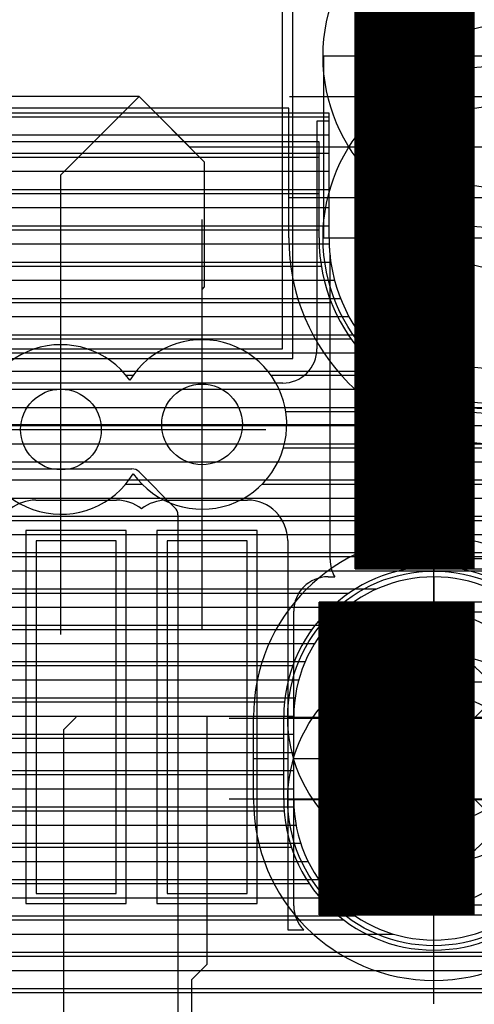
# Model space of a CAD drawing. Extents: x 25 to 291, y 23 to 136.
# Tile 107 of 147: x 35.97 to 38.23, y 120.75 to 125.63. Entities that reach past the tile are written whole.
import ezdxf

# ---------------------------------------------------------------- set-up
doc = ezdxf.new("R2010")
doc.units = 0
doc.layers.get('0').update_dxf_attribs({"linetype": 'CONTINUOUS'})
for name, color, linetype in [('copper_layer_2', 1, 'CONTINUOUS'), ('copper_layer_3', 3, 'CONTINUOUS'), ('copper_layer_bottom', 4, 'CONTINUOUS'), ('copper_layer_top', 5, 'CONTINUOUS'), ('drill_drawing', 6, 'CONTINUOUS'), ('paste_mask_top', 2, 'CONTINUOUS'), ('solder_mask_top', 1, 'CONTINUOUS')]:
    doc.layers.add(name, color=color, linetype=linetype)

# ---------------------------------------------------------------- blocks, each defined once
blk = doc.blocks.new('D20')
blk.add_circle((0, 0), 0.2)
blk = doc.blocks.new('D643')
blk.add_lwpolyline([(0.52324, 0.2032), (-0.52324, 0.2032), (-0.52324, -0.2032), (0.52324, -0.2032)], close=True)
for centre in [(0, 0.2032), (0, -0.2032)]:
    blk.add_circle(centre, 0.52502)
blk = doc.blocks.new('D644')
blk.add_lwpolyline([(0.6477, 0.44958), (-0.6477, 0.44958), (-0.6477, -0.44958), (0.6477, -0.44958)], close=True)
for centre in [(0, 0.44958), (0, -0.44958)]:
    blk.add_circle(centre, 0.64999)
blk = doc.blocks.new('D646')
blk.add_lwpolyline([(0.7239, 0.2032), (-0.7239, 0.2032), (-0.7239, -0.2032), (0.7239, -0.2032)], close=True)
for centre in [(0, 0.2032), (0, -0.2032)]:
    blk.add_circle(centre, 0.725)
blk = doc.blocks.new('D647')
blk.add_lwpolyline([(0.84836, 0.44958), (-0.84836, 0.44958), (-0.84836, -0.44958), (0.84836, -0.44958)], close=True)
for centre in [(0, 0.44958), (0, -0.44958)]:
    blk.add_circle(centre, 0.85001)
blk = doc.blocks.new('D637')
blk.add_lwpolyline([(0.19812, 0.87376), (-0.19812, 0.87376), (-0.19812, -0.87376), (0.19812, -0.87376)], close=True)
blk = doc.blocks.new('D638')
blk.add_lwpolyline([(0.7112, 1.24968), (-0.7112, 1.24968), (-0.7112, -1.24968), (0.7112, -1.24968)], close=True)
blk = doc.blocks.new('D659')
blk.add_lwpolyline([(0.24892, 0.92456), (-0.24892, 0.92456), (-0.24892, -0.92456), (0.24892, -0.92456)], close=True)
blk = doc.blocks.new('D660')
blk.add_lwpolyline([(0.762, 1.29794), (-0.762, 1.29794), (-0.762, -1.29794), (0.762, -1.29794)], close=True)

msp = doc.modelspace()

# ---------------------------------------------------------------- linework, layer by layer
at = {"layer": 'copper_layer_2', "color": 1}
for points in [[(37.504953, 124.550165), (37.504953, 125.167894), (33.695199, 125.167894)], [(33.695199, 125.14986), (37.504953, 125.14986)], [(33.695199, 125.059944), (37.504953, 125.059944)], [(33.695199, 124.970028), (37.504953, 124.970028)], [(37.504953, 125.000254), (37.675133, 125.000254)], [(33.695199, 124.879858), (37.504953, 124.879858)], [(33.695199, 124.789942), (37.504953, 124.789942)], [(33.695199, 124.700025), (37.504953, 124.700025)], [(33.695199, 124.609855), (37.504953, 124.609855)], [(33.694437, 124.519939), (37.505715, 124.519939)], [(33.686309, 124.430023), (37.513843, 124.430023)], [(33.667513, 124.339853), (37.532385, 124.339853)], [(33.638049, 124.249936), (37.562103, 124.249936)], [(33.596139, 124.16002), (37.604013, 124.16002)], [(33.539751, 124.06985), (37.660401, 124.06985)], [(33.464313, 123.979934), (37.735839, 123.979934)], [(33.361189, 123.890018), (37.838964, 123.890018)], [(33.20574, 123.799848), (37.994412, 123.799848)], [(25.750064, 123.709931), (71.250191, 123.709931)], [(25.750064, 123.620015), (71.250191, 123.620015)], [(25.750064, 123.529845), (71.250191, 123.529845)], [(25.750064, 123.439929), (71.250191, 123.439929)], [(35.323089, 123.405131), (36.527051, 123.405131)], [(36.562611, 123.390653), (36.740411, 123.212598)], [(36.603251, 123.350013), (71.250191, 123.350013)], [(36.693167, 123.259843), (71.250191, 123.259843)], [(36.755144, 123.177292), (36.755144, 118.548133)], [(36.755144, 123.169926), (71.250191, 123.169926)], [(36.755144, 123.08001), (71.250191, 123.08001)], [(36.755144, 122.98984), (71.250191, 122.98984)], [(36.755144, 122.899924), (73.945136, 122.899924)], [(38.025146, 122.870206), (38.025146, 122.700279)], [(36.755144, 122.810008), (37.741935, 122.810008)], [(36.755144, 122.719837), (37.593345, 122.719837)], [(36.755144, 122.629921), (37.499365, 122.629921)], [(36.755144, 122.540005), (37.433325, 122.540005)], [(36.755144, 122.449835), (37.386589, 122.449835)], [(36.755144, 122.359919), (37.355093, 122.359919)], [(36.755144, 122.270003), (37.336551, 122.270003)], [(36.755144, 122.179832), (37.330201, 122.179832)], [(37.329947, 121.765304), (37.329947, 122.17526)], [(36.755144, 122.089916), (37.329947, 122.089916)], [(36.755144, 122), (37.329947, 122)], [(37.330201, 121.970282), (37.500127, 121.970282)], [(36.755144, 121.90983), (37.329947, 121.90983)], [(36.755144, 121.819914), (37.329947, 121.819914)], [(36.755144, 121.729997), (37.330963, 121.729997)], [(36.755144, 121.639827), (37.341377, 121.639827)], [(36.755144, 121.549911), (37.364237, 121.549911)], [(36.755144, 121.459995), (37.400813, 121.459995)], [(36.755144, 121.369825), (37.453391, 121.369825)], [(36.755144, 121.279909), (37.527559, 121.279909)], [(38.025146, 121.070358), (38.025146, 121.240284)], [(36.755144, 121.189992), (37.635255, 121.189992)], [(36.755144, 121.099822), (37.824232, 121.099822)], [(36.755144, 121.009906), (73.945136, 121.009906)], [(36.755144, 120.91999), (73.945136, 120.91999)], [(36.755144, 120.82982), (73.945136, 120.82982)]]:
    msp.add_lwpolyline(points, dxfattribs=at)
for points in [[(37.504953, 124.550165), (37.504953, 124.550165), (37.504953, 124.550165, 1), (39.145034, 124.550165), (39.145034, 124.550165)], [(36.562611, 123.390653), (36.562611, 123.390653), (36.562611, 123.390653, 0.20833), (36.527051, 123.405131), (36.527051, 123.405131)], [(36.755144, 123.177292), (36.755144, 123.177292), (36.755144, 123.177292, 0.201729), (36.740411, 123.212598), (36.740411, 123.212598)], [(38.720091, 122.17526), (38.720091, 122.17526), (38.720091, 122.17526, 0.999635), (37.329947, 122.17526), (37.329947, 122.17526)], [(37.329947, 121.765304), (37.329947, 121.765304), (37.329947, 121.765304, 1), (38.720091, 121.765304), (38.720091, 121.765304)]]:
    msp.add_lwpolyline(points, format="xyb", dxfattribs=at)
at = {"layer": 'copper_layer_3', "color": 3}
for points in [[(37.455169, 124.550165), (37.455169, 125.025146), (33.744983, 125.025146), (33.744983, 124.550165)], [(33.744983, 124.949962), (37.455169, 124.949962)], [(33.744983, 124.769876), (37.455169, 124.769876)], [(33.744983, 124.589789), (37.455169, 124.589789)], [(33.733553, 124.409957), (37.466345, 124.409957)], [(33.684023, 124.22987), (37.516129, 124.22987)], [(33.586741, 124.050038), (37.613411, 124.050038)], [(36.497079, 123.869952), (36.533655, 123.869952)], [(37.216408, 123.869952), (37.78283, 123.869952)], [(37.290069, 123.689865), (38.195834, 123.689865)], [(37.278893, 123.510033), (39.588773, 123.510033)], [(36.496571, 123.329947), (36.576327, 123.329947)], [(37.173736, 123.329947), (39.591059, 123.329947)], [(34.593599, 123.14986), (39.683007, 123.14986)], [(31.410211, 122.970028), (40.955804, 122.970028)], [(33.596139, 122.789942), (37.604013, 122.789942)], [(33.780036, 122.609855), (37.420117, 122.609855)], [(33.875286, 122.430023), (37.324867, 122.430023)], [(33.916434, 122.249936), (37.283719, 122.249936)], [(37.280163, 121.765304), (37.280163, 122.17526)], [(33.91999, 122.06985), (37.280163, 122.06985)], [(33.91999, 121.890018), (37.280163, 121.890018)], [(33.917958, 121.709931), (37.282195, 121.709931)], [(33.88189, 121.529845), (37.318263, 121.529845)], [(33.793498, 121.350013), (37.406655, 121.350013)], [(33.623063, 121.169926), (37.577089, 121.169926)], [(32.541783, 120.98984), (42.373889, 120.98984)], [(32.82347, 120.810008), (42.288799, 120.810008)]]:
    msp.add_lwpolyline(points, dxfattribs=at)
for points in [[(37.455169, 124.550165), (37.455169, 124.550165), (37.455169, 124.550165, 1), (39.195072, 124.550165), (39.195072, 124.550165)], [(36.533401, 123.381001), (36.533401, 123.381001), (36.533401, 123.381001, 3.320647), (36.516891, 123.844552), (36.516891, 123.844552)], [(36.516891, 123.844552), (36.516891, 123.844552, 3.322633), (36.533401, 123.381001), (36.533401, 123.381001)], [(38.77013, 122.17526), (38.77013, 122.17526), (38.77013, 122.17526, 1), (37.280163, 122.17526), (37.280163, 122.17526)], [(37.280163, 121.765304), (37.280163, 121.765304), (37.280163, 121.765304, 1), (38.77013, 121.765304), (38.77013, 121.765304)]]:
    msp.add_lwpolyline(points, format="xyb", dxfattribs=at)
at = {"layer": 'copper_layer_bottom', "color": 4}
for points in [[(37.305055, 124.550165), (37.305055, 125.192786), (33.895098, 125.192786), (33.895098, 124.550165)], [(33.895098, 125.14986), (37.305055, 125.14986)], [(33.895098, 125.059944), (37.305055, 125.059944)], [(33.895098, 124.970028), (37.305055, 124.970028)], [(37.305055, 125.000254), (37.474981, 125.000254)], [(33.895098, 124.879858), (37.305055, 124.879858)], [(33.895098, 124.789942), (37.305055, 124.789942)], [(33.895098, 124.700025), (37.305055, 124.700025)], [(33.895098, 124.609855), (37.305055, 124.609855)], [(33.89459, 124.519939), (37.305563, 124.519939)], [(33.887986, 124.430023), (37.312167, 124.430023)], [(33.873254, 124.339853), (37.326899, 124.339853)], [(33.849886, 124.249936), (37.350267, 124.249936)], [(33.817374, 124.16002), (37.382779, 124.16002)], [(33.774956, 124.06985), (37.425197, 124.06985)], [(33.720599, 123.979934), (37.479299, 123.979934)], [(33.652527, 123.890018), (37.547625, 123.890018)], [(33.565913, 123.799848), (37.634239, 123.799848)], [(33.453137, 123.709931), (37.747015, 123.709931)], [(33.293371, 123.620015), (37.906782, 123.620015)], [(25.750064, 123.529845), (71.250191, 123.529845)], [(25.750064, 123.439929), (71.250191, 123.439929)], [(25.750064, 123.350013), (71.253747, 123.350013)], [(25.750064, 123.259843), (71.275083, 123.259843)], [(25.750064, 123.169926), (71.275083, 123.169926)], [(25.750064, 123.08001), (71.275083, 123.08001)], [(38.025146, 123.070358), (38.025146, 122.900178)], [(33.545593, 122.98984), (37.654559, 122.98984)], [(33.700279, 122.899924), (37.499873, 122.899924)], [(33.806198, 122.810008), (37.393955, 122.810008)], [(33.885192, 122.719837), (37.314961, 122.719837)], [(33.945898, 122.629921), (37.254255, 122.629921)], [(33.99238, 122.540005), (37.207772, 122.540005)], [(34.026924, 122.449835), (37.173228, 122.449835)], [(34.0508, 122.359919), (37.149352, 122.359919)], [(34.065024, 122.270003), (37.135128, 122.270003)], [(34.070104, 122.179832), (37.130048, 122.179832)], [(37.130048, 121.765304), (37.130048, 122.17526)], [(34.070104, 122.089916), (37.130048, 122.089916)], [(34.070104, 122), (37.130048, 122)], [(37.130048, 121.970282), (37.299975, 121.970282)], [(34.070104, 121.90983), (37.130048, 121.90983)], [(34.070104, 121.819914), (37.130048, 121.819914)], [(34.069342, 121.729997), (37.13081, 121.729997)], [(34.061214, 121.639827), (37.138938, 121.639827)], [(34.043688, 121.549911), (37.156464, 121.549911)], [(34.016256, 121.459995), (37.183642, 121.459995)], [(33.977902, 121.369825), (37.221996, 121.369825)], [(33.927102, 121.279909), (37.273051, 121.279909)], [(33.860554, 121.189992), (37.339599, 121.189992)], [(33.773686, 121.099822), (37.426467, 121.099822)], [(33.655067, 121.009906), (37.545085, 121.009906)], [(38.025146, 120.870206), (38.025146, 121.040132)], [(33.469139, 120.91999), (37.731013, 120.91999)], [(25.750064, 120.82982), (71.730251, 120.82982)]]:
    msp.add_lwpolyline(points, dxfattribs=at)
for points in [[(37.305055, 124.550165), (37.305055, 124.550165), (37.305055, 124.550165, 1), (39.345187, 124.550165), (39.345187, 124.550165)], [(38.91999, 122.17526), (38.91999, 122.17526), (38.91999, 122.17526, 0.999716), (37.130048, 122.17526), (37.130048, 122.17526)], [(37.130048, 121.765304), (37.130048, 121.765304), (37.130048, 121.765304, 1), (38.91999, 121.765304), (38.91999, 121.765304)]]:
    msp.add_lwpolyline(points, format="xyb", dxfattribs=at)
at = {"layer": 'copper_layer_top', "color": 5}
for points in [[(37.990094, 122.960122), (37.990094, 126.080264)], [(37.995174, 122.960122), (37.995174, 126.082042)], [(38, 122.960122), (38, 126.083566)], [(38.00508, 122.960122), (38.00508, 126.08509)], [(38.01016, 122.960122), (38.01016, 126.08636)], [(38.014986, 122.960122), (38.014986, 126.087884)], [(38.020066, 122.960122), (38.020066, 126.089154)], [(38.025146, 122.960122), (38.025146, 126.090424)], [(38.029972, 122.960122), (38.029972, 126.091694)], [(38.035052, 122.960122), (38.035052, 126.09271)], [(38.040132, 122.960122), (38.040132, 126.093726)], [(38.044958, 122.960122), (38.044958, 126.094742)], [(38.050038, 122.960122), (38.050038, 126.095758)], [(38.055118, 122.960122), (38.055118, 126.09652)], [(38.060198, 122.960122), (38.060198, 126.097536)], [(38.065024, 122.960122), (38.065024, 126.098298)], [(38.070104, 122.960122), (38.070104, 126.098806)], [(38.075184, 122.960122), (38.075184, 126.099568)], [(38.08001, 122.960122), (38.08001, 126.10033)], [(38.08509, 122.960122), (38.08509, 126.10033)], [(38.09017, 122.960122), (38.09017, 126.10033)], [(38.094996, 122.960122), (38.094996, 126.10033)], [(38.100076, 122.960122), (38.100076, 126.10033)], [(38.105156, 122.960122), (38.105156, 126.10033)], [(38.109982, 122.960122), (38.109982, 126.10033)], [(38.115062, 122.960122), (38.115062, 126.10033)], [(38.120142, 122.960122), (38.120142, 126.10033)], [(38.124968, 122.960122), (38.124968, 126.10033)], [(38.130048, 122.960122), (38.130048, 126.10033)], [(38.135128, 122.960122), (38.135128, 126.10033)], [(38.139954, 122.960122), (38.139954, 126.10033)], [(38.145034, 122.960122), (38.145034, 126.10033)], [(38.150114, 122.960122), (38.150114, 126.10033)], [(38.155194, 122.960122), (38.155194, 126.10033)], [(38.16002, 122.960122), (38.16002, 126.10033)], [(38.1651, 122.960122), (38.1651, 126.10033)], [(38.17018, 122.960122), (38.17018, 126.10033)], [(38.175006, 122.960122), (38.175006, 126.10033)], [(38.180086, 122.960122), (38.180086, 126.10033)], [(38.185166, 122.960122), (38.185166, 126.10033)], [(38.189992, 122.960122), (38.189992, 126.10033)], [(38.195072, 122.960122), (38.195072, 126.10033)], [(38.200152, 122.960122), (38.200152, 126.10033)], [(38.204978, 122.960122), (38.204978, 126.10033)], [(38.210058, 122.960122), (38.210058, 126.10033)], [(38.215138, 122.960122), (38.215138, 126.10033)], [(38.219964, 122.960122), (38.219964, 126.10033)], [(38.225044, 122.960122), (38.225044, 126.10033)], [(37.890018, 122.960122), (37.890018, 126.03302)], [(37.895098, 122.960122), (37.895098, 126.036068)], [(37.900178, 122.960122), (37.900178, 126.039116)], [(37.905004, 122.960122), (37.905004, 126.042164)], [(37.910084, 122.960122), (37.910084, 126.044958)], [(37.915164, 122.960122), (37.915164, 126.047752)], [(37.91999, 122.960122), (37.91999, 126.050546)], [(37.92507, 122.960122), (37.92507, 126.053086)], [(37.93015, 122.960122), (37.93015, 126.055626)], [(37.934976, 122.960122), (37.934976, 126.058166)], [(37.940056, 122.960122), (37.940056, 126.060452)], [(37.945136, 122.960122), (37.945136, 126.062738)], [(37.949962, 122.960122), (37.949962, 126.065024)], [(37.955042, 122.960122), (37.955042, 126.06731)], [(37.960122, 122.960122), (37.960122, 126.069342)], [(37.965202, 122.960122), (37.965202, 126.071374)], [(37.970028, 122.960122), (37.970028, 126.073406)], [(37.975108, 122.960122), (37.975108, 126.075184)], [(37.980188, 122.960122), (37.980188, 126.076962)], [(37.985014, 122.960122), (37.985014, 126.07874)], [(37.824994, 122.960122), (37.824994, 125.982728)], [(37.830074, 122.960122), (37.830074, 125.9873)], [(37.835154, 122.960122), (37.835154, 125.991618)], [(37.83998, 122.960122), (37.83998, 125.995936)], [(37.84506, 122.960122), (37.84506, 126.000254)], [(37.85014, 122.960122), (37.85014, 126.004318)], [(37.854966, 122.960122), (37.854966, 126.008382)], [(37.860046, 122.960122), (37.860046, 126.012192)], [(37.865126, 122.960122), (37.865126, 126.015748)], [(37.869952, 122.960122), (37.869952, 126.019558)], [(37.875032, 122.960122), (37.875032, 126.02286)], [(37.880112, 122.960122), (37.880112, 126.026416)], [(37.885192, 122.960122), (37.885192, 126.029718)], [(37.780036, 122.960122), (37.780036, 125.93396)], [(37.785116, 122.960122), (37.785116, 125.94031)], [(37.790196, 122.960122), (37.790196, 125.946152)], [(37.795022, 122.960122), (37.795022, 125.951994)], [(37.800102, 122.960122), (37.800102, 125.957582)], [(37.805182, 122.960122), (37.805182, 125.962916)], [(37.810008, 122.960122), (37.810008, 125.967996)], [(37.815088, 122.960122), (37.815088, 125.973076)], [(37.820168, 122.960122), (37.820168, 125.978156)], [(37.750064, 122.960122), (37.750064, 125.891542)], [(37.755144, 122.960122), (37.755144, 125.899416)], [(37.75997, 122.960122), (37.75997, 125.907036)], [(37.76505, 122.960122), (37.76505, 125.914148)], [(37.77013, 122.960122), (37.77013, 125.921006)], [(37.774956, 122.960122), (37.774956, 125.927864)], [(37.725171, 122.960122), (37.725171, 125.845822)], [(37.729997, 122.960122), (37.729997, 125.855982)], [(37.735077, 122.960122), (37.735077, 125.865634)], [(37.740157, 122.960122), (37.740157, 125.874778)], [(37.744983, 122.960122), (37.744983, 125.883414)], [(37.705105, 122.960122), (37.705105, 125.795784)], [(37.710185, 122.960122), (37.710185, 125.810008)], [(37.715011, 122.960122), (37.715011, 125.822708)], [(37.720091, 122.960122), (37.720091, 125.834646)], [(37.695199, 122.960122), (37.695199, 125.760732)], [(37.700025, 122.960122), (37.700025, 125.779528)], [(37.685039, 125.704851), (37.685039, 122.960122), (39.500127, 122.960122), (39.500127, 123.650241)], [(37.685039, 122.960122), (37.685039, 125.704851)], [(37.690119, 122.960122), (37.690119, 125.737871)], [(36.562611, 125.250191), (34.637541, 125.250191), (34.637541, 124.675133), (34.949962, 124.675133), (34.949962, 123.600203)], [(36.175006, 123.600203), (36.175006, 124.86284), (36.562611, 125.250191)], [(36.562611, 125.250191), (36.812548, 125.000254), (38.325121, 125.000254)], [(36.562611, 125.250191), (36.887478, 124.925324)], [(37.504953, 124.550165), (37.504953, 125.127762), (37.445009, 125.127762), (37.445009, 124.000254)], [(37.445009, 125.059944), (37.504953, 125.059944)], [(37.445009, 124.970028), (37.504953, 124.970028)], [(37.504953, 125.000254), (37.675133, 125.000254)], [(36.875032, 123.625349), (36.875032, 124.293879), (36.887478, 124.306579), (36.887478, 124.925324)], [(37.445009, 124.879858), (37.504953, 124.879858)], [(37.445009, 124.789942), (37.504953, 124.789942)], [(37.445009, 124.700025), (37.504953, 124.700025)], [(37.445009, 124.609855), (37.504953, 124.609855)], [(37.445009, 124.519939), (37.505715, 124.519939)], [(37.445009, 124.430023), (37.510033, 124.430023)], [(37.510033, 122.955296), (37.510033, 124.459741)], [(37.445009, 124.339853), (37.510033, 124.339853)], [(37.445009, 124.249936), (37.510033, 124.249936)], [(37.445009, 124.16002), (37.510033, 124.16002)], [(37.445009, 124.06985), (37.510033, 124.06985)], [(37.443739, 123.979934), (37.510033, 123.979934)], [(37.404369, 123.890018), (37.510033, 123.890018)], [(33.695199, 123.799848), (37.510033, 123.799848)], [(37.275083, 123.830328), (35.85014, 123.830328)], [(33.695199, 123.709931), (37.510033, 123.709931)], [(33.695199, 123.620015), (37.510033, 123.620015)], [(33.695199, 123.529845), (37.510033, 123.529845)], [(33.695199, 123.439929), (37.510033, 123.439929)], [(33.695199, 123.350013), (37.510033, 123.350013)], [(33.695199, 123.259843), (37.510033, 123.259843)], [(36.050038, 123.250191), (36.450089, 123.250191)], [(36.700025, 123.250191), (37.100076, 123.250191)], [(37.260351, 123.169926), (37.510033, 123.169926)], [(37.297943, 123.08001), (37.510033, 123.08001)], [(37.299975, 123.050292), (37.299975, 122.17526), (37.299975, 121.300229), (37.299975, 121.120142), (37.379731, 121.120142)], [(37.299975, 122.98984), (37.510033, 122.98984)], [(37.299975, 122.899924), (37.519431, 122.899924)], [(37.500127, 122.870206), (37.532893, 122.870206)], [(37.299975, 122.810008), (37.370079, 122.810008)], [(37.299975, 122.719837), (37.331217, 122.719837)], [(37.329947, 121.240284), (37.329947, 122.700279)], [(39.495047, 122.695199), (37.504953, 122.695199), (37.504953, 121.245364), (39.495047, 121.245364), (39.495047, 122.695199)], [(37.504953, 121.245364), (37.504953, 122.695199)], [(37.510033, 121.245364), (37.510033, 122.695199)], [(37.515113, 121.245364), (37.515113, 122.695199)], [(37.520193, 121.245364), (37.520193, 122.695199)], [(37.525019, 121.245364), (37.525019, 122.695199)], [(37.530099, 121.245364), (37.530099, 122.695199)], [(37.535179, 121.245364), (37.535179, 122.695199)], [(37.540005, 121.245364), (37.540005, 122.695199)], [(37.545085, 121.245364), (37.545085, 122.695199)], [(37.550165, 121.245364), (37.550165, 122.695199)], [(37.554991, 121.245364), (37.554991, 122.695199)], [(37.560071, 121.245364), (37.560071, 122.695199)], [(37.565151, 121.245364), (37.565151, 122.695199)], [(37.569977, 121.245364), (37.569977, 122.695199)], [(37.575057, 121.245364), (37.575057, 122.695199)], [(37.580137, 121.245364), (37.580137, 122.695199)], [(37.584963, 121.245364), (37.584963, 122.695199)], [(37.590043, 121.245364), (37.590043, 122.695199)], [(37.595123, 121.245364), (37.595123, 122.695199)], [(37.599949, 121.245364), (37.599949, 122.695199)], [(37.605029, 121.245364), (37.605029, 122.695199)], [(37.610109, 121.245364), (37.610109, 122.695199)], [(37.615189, 121.245364), (37.615189, 122.695199)], [(37.620015, 121.245364), (37.620015, 122.695199)], [(37.625095, 121.245364), (37.625095, 122.695199)], [(37.630175, 121.245364), (37.630175, 122.695199)], [(37.635001, 121.245364), (37.635001, 122.695199)], [(37.640081, 121.245364), (37.640081, 122.695199)], [(37.645161, 121.245364), (37.645161, 122.695199)], [(37.649987, 121.245364), (37.649987, 122.695199)], [(37.655067, 121.245364), (37.655067, 122.695199)], [(37.660147, 121.245364), (37.660147, 122.695199)], [(37.664973, 121.245364), (37.664973, 122.695199)], [(37.670053, 121.245364), (37.670053, 122.695199)], [(37.675133, 121.245364), (37.675133, 122.695199)], [(37.679959, 121.245364), (37.679959, 122.695199)], [(37.685039, 121.245364), (37.685039, 122.695199)], [(37.690119, 121.245364), (37.690119, 122.695199)], [(37.695199, 121.245364), (37.695199, 122.695199)], [(37.700025, 121.245364), (37.700025, 122.695199)], [(37.705105, 121.245364), (37.705105, 122.695199)], [(37.710185, 121.245364), (37.710185, 122.695199)], [(37.715011, 121.245364), (37.715011, 122.695199)], [(37.720091, 121.245364), (37.720091, 122.695199)], [(37.725171, 121.245364), (37.725171, 122.695199)], [(37.729997, 121.245364), (37.729997, 122.695199)], [(37.735077, 121.245364), (37.735077, 122.695199)], [(37.740157, 121.245364), (37.740157, 122.695199)], [(37.744983, 121.245364), (37.744983, 122.695199)], [(37.750064, 121.245364), (37.750064, 122.695199)], [(37.755144, 121.245364), (37.755144, 122.695199)], [(37.75997, 121.245364), (37.75997, 122.695199)], [(37.76505, 121.245364), (37.76505, 122.695199)], [(37.77013, 121.245364), (37.77013, 122.695199)], [(37.774956, 121.245364), (37.774956, 122.695199)], [(37.780036, 121.245364), (37.780036, 122.695199)], [(37.785116, 121.245364), (37.785116, 122.695199)], [(37.790196, 121.245364), (37.790196, 122.695199)], [(37.795022, 121.245364), (37.795022, 122.695199)], [(37.800102, 121.245364), (37.800102, 122.695199)], [(37.805182, 121.245364), (37.805182, 122.695199)], [(37.810008, 121.245364), (37.810008, 122.695199)], [(37.815088, 121.245364), (37.815088, 122.695199)], [(37.820168, 121.245364), (37.820168, 122.695199)], [(37.824994, 121.245364), (37.824994, 122.695199)], [(37.830074, 121.245364), (37.830074, 122.695199)], [(37.835154, 121.245364), (37.835154, 122.695199)], [(37.83998, 121.245364), (37.83998, 122.695199)], [(37.84506, 121.245364), (37.84506, 122.695199)], [(37.85014, 121.245364), (37.85014, 122.695199)], [(37.854966, 121.245364), (37.854966, 122.695199)], [(37.860046, 121.245364), (37.860046, 122.695199)], [(37.865126, 121.245364), (37.865126, 122.695199)], [(37.869952, 121.245364), (37.869952, 122.695199)], [(37.875032, 121.245364), (37.875032, 122.695199)], [(37.880112, 121.245364), (37.880112, 122.695199)], [(37.885192, 121.245364), (37.885192, 122.695199)], [(37.890018, 121.245364), (37.890018, 122.695199)], [(37.895098, 121.245364), (37.895098, 122.695199)], [(37.900178, 121.245364), (37.900178, 122.695199)], [(37.905004, 121.245364), (37.905004, 122.695199)], [(37.910084, 121.245364), (37.910084, 122.695199)], [(37.915164, 121.245364), (37.915164, 122.695199)], [(37.91999, 121.245364), (37.91999, 122.695199)], [(37.92507, 121.245364), (37.92507, 122.695199)], [(37.93015, 121.245364), (37.93015, 122.695199)], [(37.934976, 121.245364), (37.934976, 122.695199)], [(37.940056, 121.245364), (37.940056, 122.695199)], [(37.945136, 121.245364), (37.945136, 122.695199)], [(37.949962, 121.245364), (37.949962, 122.695199)], [(37.955042, 121.245364), (37.955042, 122.695199)], [(37.960122, 121.245364), (37.960122, 122.695199)], [(37.965202, 121.245364), (37.965202, 122.695199)], [(37.970028, 121.245364), (37.970028, 122.695199)], [(37.975108, 121.245364), (37.975108, 122.695199)], [(37.980188, 121.245364), (37.980188, 122.695199)], [(37.985014, 121.245364), (37.985014, 122.695199)], [(37.990094, 121.245364), (37.990094, 122.695199)], [(37.995174, 121.245364), (37.995174, 122.695199)], [(38, 121.245364), (38, 122.695199)], [(38.00508, 121.245364), (38.00508, 122.695199)], [(38.01016, 121.245364), (38.01016, 122.695199)], [(38.014986, 121.245364), (38.014986, 122.695199)], [(38.020066, 121.245364), (38.020066, 122.695199)], [(38.025146, 121.245364), (38.025146, 122.695199)], [(38.029972, 121.245364), (38.029972, 122.695199)], [(38.035052, 121.245364), (38.035052, 122.695199)], [(38.040132, 121.245364), (38.040132, 122.695199)], [(38.044958, 121.245364), (38.044958, 122.695199)], [(38.050038, 121.245364), (38.050038, 122.695199)], [(38.055118, 121.245364), (38.055118, 122.695199)], [(38.060198, 121.245364), (38.060198, 122.695199)], [(38.065024, 121.245364), (38.065024, 122.695199)], [(38.070104, 121.245364), (38.070104, 122.695199)], [(38.075184, 121.245364), (38.075184, 122.695199)], [(38.08001, 121.245364), (38.08001, 122.695199)], [(38.08509, 121.245364), (38.08509, 122.695199)], [(38.09017, 121.245364), (38.09017, 122.695199)], [(38.094996, 121.245364), (38.094996, 122.695199)], [(38.100076, 121.245364), (38.100076, 122.695199)], [(38.105156, 121.245364), (38.105156, 122.695199)], [(38.109982, 121.245364), (38.109982, 122.695199)], [(38.115062, 121.245364), (38.115062, 122.695199)], [(38.120142, 121.245364), (38.120142, 122.695199)], [(38.124968, 121.245364), (38.124968, 122.695199)], [(38.130048, 121.245364), (38.130048, 122.695199)], [(38.135128, 121.245364), (38.135128, 122.695199)], [(38.139954, 121.245364), (38.139954, 122.695199)], [(38.145034, 121.245364), (38.145034, 122.695199)], [(38.150114, 121.245364), (38.150114, 122.695199)], [(38.155194, 121.245364), (38.155194, 122.695199)], [(38.16002, 121.245364), (38.16002, 122.695199)], [(38.1651, 121.245364), (38.1651, 122.695199)], [(38.17018, 121.245364), (38.17018, 122.695199)], [(38.175006, 121.245364), (38.175006, 122.695199)], [(38.180086, 121.245364), (38.180086, 122.695199)], [(38.185166, 121.245364), (38.185166, 122.695199)], [(38.189992, 121.245364), (38.189992, 122.695199)], [(38.195072, 121.245364), (38.195072, 122.695199)], [(38.200152, 121.245364), (38.200152, 122.695199)], [(38.204978, 121.245364), (38.204978, 122.695199)], [(38.210058, 121.245364), (38.210058, 122.695199)], [(38.215138, 121.245364), (38.215138, 122.695199)], [(38.219964, 121.245364), (38.219964, 122.695199)], [(38.225044, 121.245364), (38.225044, 122.695199)], [(37.299975, 122.629921), (37.329947, 122.629921)], [(37.299975, 122.540005), (37.329947, 122.540005)], [(37.299975, 122.449835), (37.329947, 122.449835)], [(37.299975, 122.359919), (37.329947, 122.359919)], [(38.025146, 121.970282), (38.025146, 122.350267), (40.075184, 122.350267)], [(38.025146, 121.970282), (38.400051, 122.345187), (39.210058, 122.345187), (39.215138, 122.350267), (40.075184, 122.350267)], [(37.299975, 122.270003), (37.329947, 122.270003)], [(37.299975, 122.179832), (37.329947, 122.179832)], [(36.188976, 120.401321), (36.188976, 122.1143), (36.250191, 122.17526)], [(36.824994, 120.520193), (36.824994, 120.875286), (36.900178, 120.950216), (36.900178, 122.17526)], [(37.299975, 122.089916), (37.329947, 122.089916)], [(37.299975, 122), (37.329947, 122)], [(38.025146, 121.970282), (38.495047, 121.500127), (40.050038, 121.500127)], [(37.299975, 121.90983), (37.329947, 121.90983)], [(37.299975, 121.819914), (37.329947, 121.819914)], [(37.299975, 121.729997), (37.329947, 121.729997)], [(37.299975, 121.639827), (37.329947, 121.639827)], [(37.299975, 121.549911), (37.329947, 121.549911)], [(37.299975, 121.459995), (37.329947, 121.459995)], [(37.299975, 121.369825), (37.329947, 121.369825)], [(37.299975, 121.279909), (37.329947, 121.279909)], [(37.299975, 121.189992), (37.337567, 121.189992)]]:
    msp.add_lwpolyline(points, dxfattribs=at)
for points in [[(37.504953, 124.550165), (37.504953, 124.550165), (37.504953, 124.550165, 0.028508), (37.510033, 124.459741), (37.510033, 124.459741)], [(37.275083, 123.830328), (37.275083, 123.830328), (37.275083, 123.830328, 0.414214), (37.445009, 124.000254), (37.445009, 124.000254)], [(36.050038, 123.250191), (36.050038, 123.250191), (36.050038, 123.250191, 0.169182), (35.92507, 123.206502), (35.92507, 123.206502)], [(36.575057, 123.206502), (36.575057, 123.206502), (36.575057, 123.206502, 0.171425), (36.450089, 123.250191), (36.450089, 123.250191)], [(36.700025, 123.250191), (36.700025, 123.250191), (36.700025, 123.250191, 0.169182), (36.575057, 123.206502), (36.575057, 123.206502)], [(37.299975, 123.050292), (37.299975, 123.050292), (37.299975, 123.050292, 0.414214), (37.100076, 123.250191), (37.100076, 123.250191)], [(37.510033, 122.955296), (37.510033, 122.955296), (37.510033, 122.955296, 0.132092), (37.532893, 122.870206), (37.532893, 122.870206)], [(37.500127, 122.870206), (37.500127, 122.870206), (37.500127, 122.870206, 0.413157), (37.329947, 122.700279), (37.329947, 122.700279)], [(37.329947, 121.240284), (37.329947, 121.240284), (37.329947, 121.240284, 0.19936), (37.379731, 121.120142), (37.379731, 121.120142)]]:
    msp.add_lwpolyline(points, format="xyb", dxfattribs=at)
at = {"layer": 'drill_drawing', "color": 6}
for points in [[(37.975108, 124.750318), (37.975108, 124.750318), (37.975108, 124.750318, 1), (38.675133, 124.750318), (38.675133, 125.250191), (38.675133, 125.250191), (38.675133, 125.250191, 1), (37.975108, 125.250191), (37.975108, 124.750318)], [(37.700025, 121.77013), (37.700025, 121.77013), (37.700025, 121.77013, 1), (38.350013, 121.77013), (38.350013, 122.17018), (38.350013, 122.17018), (38.350013, 122.17018, 0.999218), (37.700025, 122.17018), (37.700025, 121.77013)]]:
    msp.add_lwpolyline(points, format="xyb", dxfattribs=at)
for points in [[(37.309119, 125.250191), (39.341123, 125.250191)], [(37.309119, 124.750318), (39.341123, 124.750318)], [(36.175006, 122.584201), (36.175006, 124.616205)], [(36.875032, 122.609347), (36.875032, 124.641351)], [(35.159004, 123.600203), (37.191008, 123.600203)], [(35.85903, 123.625349), (37.891034, 123.625349)], [(38.025146, 121.154178), (38.025146, 123.186182)], [(38.025146, 120.754128), (38.025146, 122.786132)], [(37.009144, 122.17018), (39.041148, 122.17018)], [(37.009144, 121.77013), (39.041148, 121.77013)]]:
    msp.add_lwpolyline(points, dxfattribs=at)
at = {"layer": 'solder_mask_top', "color": 1}
for points in [[(37.945136, 122.910338), (37.945136, 126.130048)], [(37.949962, 122.910338), (37.949962, 126.131572)], [(37.955042, 122.910338), (37.955042, 126.13335)], [(37.960122, 122.910338), (37.960122, 126.13462)], [(37.965202, 122.910338), (37.965202, 126.136144)], [(37.970028, 122.910338), (37.970028, 126.137668)], [(37.975108, 122.910338), (37.975108, 126.138938)], [(37.980188, 122.910338), (37.980188, 126.140208)], [(37.985014, 122.910338), (37.985014, 126.141478)], [(37.990094, 122.910338), (37.990094, 126.142494)], [(37.995174, 122.910338), (37.995174, 126.14351)], [(38, 122.910338), (38, 126.144526)], [(38.00508, 122.910338), (38.00508, 126.145542)], [(38.01016, 122.910338), (38.01016, 126.146558)], [(38.014986, 122.910338), (38.014986, 126.14732)], [(38.020066, 122.910338), (38.020066, 126.148082)], [(38.025146, 122.910338), (38.025146, 126.148844)], [(38.029972, 122.910338), (38.029972, 126.149606)], [(38.035052, 122.910338), (38.035052, 126.150114)], [(38.040132, 122.910338), (38.040132, 126.150368)], [(38.044958, 122.910338), (38.044958, 126.150368)], [(38.050038, 122.910338), (38.050038, 126.150368)], [(38.055118, 122.910338), (38.055118, 126.150368)], [(38.060198, 122.910338), (38.060198, 126.150368)], [(38.065024, 122.910338), (38.065024, 126.150368)], [(38.070104, 122.910338), (38.070104, 126.150368)], [(38.075184, 122.910338), (38.075184, 126.150368)], [(38.08001, 122.910338), (38.08001, 126.150368)], [(38.08509, 122.910338), (38.08509, 126.150368)], [(38.09017, 122.910338), (38.09017, 126.150368)], [(38.094996, 122.910338), (38.094996, 126.150368)], [(38.100076, 122.910338), (38.100076, 126.150368)], [(38.105156, 122.910338), (38.105156, 126.150368)], [(38.109982, 122.910338), (38.109982, 126.150368)], [(38.115062, 122.910338), (38.115062, 126.150368)], [(38.120142, 122.910338), (38.120142, 126.150368)], [(38.124968, 122.910338), (38.124968, 126.150368)], [(38.130048, 122.910338), (38.130048, 126.150368)], [(38.135128, 122.910338), (38.135128, 126.150368)], [(38.139954, 122.910338), (38.139954, 126.150368)], [(38.145034, 122.910338), (38.145034, 126.150368)], [(38.150114, 122.910338), (38.150114, 126.150368)], [(38.155194, 122.910338), (38.155194, 126.150368)], [(38.16002, 122.910338), (38.16002, 126.150368)], [(38.1651, 122.910338), (38.1651, 126.150368)], [(38.17018, 122.910338), (38.17018, 126.150368)], [(38.175006, 122.910338), (38.175006, 126.150368)], [(38.180086, 122.910338), (38.180086, 126.150368)], [(38.185166, 122.910338), (38.185166, 126.150368)], [(38.189992, 122.910338), (38.189992, 126.150368)], [(38.195072, 122.910338), (38.195072, 126.150368)], [(38.200152, 122.910338), (38.200152, 126.150368)], [(38.204978, 122.910338), (38.204978, 126.150368)], [(38.210058, 122.910338), (38.210058, 126.150368)], [(38.215138, 122.910338), (38.215138, 126.150368)], [(38.219964, 122.910338), (38.219964, 126.150368)], [(38.225044, 122.910338), (38.225044, 126.150368)], [(37.84506, 122.910338), (37.84506, 126.082804)], [(37.85014, 122.910338), (37.85014, 126.085852)], [(37.854966, 122.910338), (37.854966, 126.0889)], [(37.860046, 122.910338), (37.860046, 126.091694)], [(37.865126, 122.910338), (37.865126, 126.094742)], [(37.869952, 122.910338), (37.869952, 126.097282)], [(37.875032, 122.910338), (37.875032, 126.100076)], [(37.880112, 122.910338), (37.880112, 126.102616)], [(37.885192, 122.910338), (37.885192, 126.105156)], [(37.890018, 122.910338), (37.890018, 126.107696)], [(37.895098, 122.910338), (37.895098, 126.110236)], [(37.900178, 122.910338), (37.900178, 126.112268)], [(37.905004, 122.910338), (37.905004, 126.114554)], [(37.910084, 122.910338), (37.910084, 126.11684)], [(37.915164, 122.910338), (37.915164, 126.118872)], [(37.91999, 122.910338), (37.91999, 126.120904)], [(37.92507, 122.910338), (37.92507, 126.122936)], [(37.93015, 122.910338), (37.93015, 126.124714)], [(37.934976, 122.910338), (37.934976, 126.126492)], [(37.940056, 122.910338), (37.940056, 126.12827)], [(37.780036, 122.910338), (37.780036, 126.03302)], [(37.785116, 122.910338), (37.785116, 126.037592)], [(37.790196, 122.910338), (37.790196, 126.04191)], [(37.795022, 122.910338), (37.795022, 126.046228)], [(37.800102, 122.910338), (37.800102, 126.050292)], [(37.805182, 122.910338), (37.805182, 126.054356)], [(37.810008, 122.910338), (37.810008, 126.058166)], [(37.815088, 122.910338), (37.815088, 126.061976)], [(37.820168, 122.910338), (37.820168, 126.065786)], [(37.824994, 122.910338), (37.824994, 126.069342)], [(37.830074, 122.910338), (37.830074, 126.072898)], [(37.835154, 122.910338), (37.835154, 126.0762)], [(37.83998, 122.910338), (37.83998, 126.079502)], [(37.735077, 122.910338), (37.735077, 125.985268)], [(37.740157, 122.910338), (37.740157, 125.991364)], [(37.744983, 122.910338), (37.744983, 125.997206)], [(37.750064, 122.910338), (37.750064, 126.002794)], [(37.755144, 122.910338), (37.755144, 126.008128)], [(37.75997, 122.910338), (37.75997, 126.013462)], [(37.76505, 122.910338), (37.76505, 126.018542)], [(37.77013, 122.910338), (37.77013, 126.023622)], [(37.774956, 122.910338), (37.774956, 126.028448)], [(37.700025, 122.910338), (37.700025, 125.936246)], [(37.705105, 122.910338), (37.705105, 125.94412)], [(37.710185, 122.910338), (37.710185, 125.95174)], [(37.715011, 122.910338), (37.715011, 125.958852)], [(37.720091, 122.910338), (37.720091, 125.965964)], [(37.725171, 122.910338), (37.725171, 125.972568)], [(37.729997, 122.910338), (37.729997, 125.979172)], [(37.675133, 122.910338), (37.675133, 125.890018)], [(37.679959, 122.910338), (37.679959, 125.900178)], [(37.685039, 122.910338), (37.685039, 125.910084)], [(37.690119, 122.910338), (37.690119, 125.919228)], [(37.695199, 122.910338), (37.695199, 125.927864)], [(37.655067, 122.910338), (37.655067, 125.839472)], [(37.660147, 122.910338), (37.660147, 125.85395)], [(37.664973, 122.910338), (37.664973, 125.866904)], [(37.670053, 122.910338), (37.670053, 125.878842)], [(37.645161, 122.910338), (37.645161, 125.804674)], [(37.649987, 122.910338), (37.649987, 125.82347)], [(37.635001, 125.750064), (37.635001, 122.910338), (39.550165, 122.910338), (39.550165, 123.700279)], [(37.635001, 122.910338), (37.635001, 125.750064)], [(37.640081, 122.910338), (37.640081, 125.782068)], [(39.545085, 122.745237), (37.455169, 122.745237), (37.455169, 121.195326), (39.545085, 121.195326), (39.545085, 122.745237)], [(37.455169, 121.195326), (37.455169, 122.745237)], [(37.459995, 121.195326), (37.459995, 122.745237)], [(37.465075, 121.195326), (37.465075, 122.745237)], [(37.470155, 121.195326), (37.470155, 122.745237)], [(37.474981, 121.195326), (37.474981, 122.745237)], [(37.480061, 121.195326), (37.480061, 122.745237)], [(37.485141, 121.195326), (37.485141, 122.745237)], [(37.489967, 121.195326), (37.489967, 122.745237)], [(37.495047, 121.195326), (37.495047, 122.745237)], [(37.500127, 121.195326), (37.500127, 122.745237)], [(37.504953, 121.195326), (37.504953, 122.745237)], [(37.510033, 121.195326), (37.510033, 122.745237)], [(37.515113, 121.195326), (37.515113, 122.745237)], [(37.520193, 121.195326), (37.520193, 122.745237)], [(37.525019, 121.195326), (37.525019, 122.745237)], [(37.530099, 121.195326), (37.530099, 122.745237)], [(37.535179, 121.195326), (37.535179, 122.745237)], [(37.540005, 121.195326), (37.540005, 122.745237)], [(37.545085, 121.195326), (37.545085, 122.745237)], [(37.550165, 121.195326), (37.550165, 122.745237)], [(37.554991, 121.195326), (37.554991, 122.745237)], [(37.560071, 121.195326), (37.560071, 122.745237)], [(37.565151, 121.195326), (37.565151, 122.745237)], [(37.569977, 121.195326), (37.569977, 122.745237)], [(37.575057, 121.195326), (37.575057, 122.745237)], [(37.580137, 121.195326), (37.580137, 122.745237)], [(37.584963, 121.195326), (37.584963, 122.745237)], [(37.590043, 121.195326), (37.590043, 122.745237)], [(37.595123, 121.195326), (37.595123, 122.745237)], [(37.599949, 121.195326), (37.599949, 122.745237)], [(37.605029, 121.195326), (37.605029, 122.745237)], [(37.610109, 121.195326), (37.610109, 122.745237)], [(37.615189, 121.195326), (37.615189, 122.745237)], [(37.620015, 121.195326), (37.620015, 122.745237)], [(37.625095, 121.195326), (37.625095, 122.745237)], [(37.630175, 121.195326), (37.630175, 122.745237)], [(37.635001, 121.195326), (37.635001, 122.745237)], [(37.640081, 121.195326), (37.640081, 122.745237)], [(37.645161, 121.195326), (37.645161, 122.745237)], [(37.649987, 121.195326), (37.649987, 122.745237)], [(37.655067, 121.195326), (37.655067, 122.745237)], [(37.660147, 121.195326), (37.660147, 122.745237)], [(37.664973, 121.195326), (37.664973, 122.745237)], [(37.670053, 121.195326), (37.670053, 122.745237)], [(37.675133, 121.195326), (37.675133, 122.745237)], [(37.679959, 121.195326), (37.679959, 122.745237)], [(37.685039, 121.195326), (37.685039, 122.745237)], [(37.690119, 121.195326), (37.690119, 122.745237)], [(37.695199, 121.195326), (37.695199, 122.745237)], [(37.700025, 121.195326), (37.700025, 122.745237)], [(37.705105, 121.195326), (37.705105, 122.745237)], [(37.710185, 121.195326), (37.710185, 122.745237)], [(37.715011, 121.195326), (37.715011, 122.745237)], [(37.720091, 121.195326), (37.720091, 122.745237)], [(37.725171, 121.195326), (37.725171, 122.745237)], [(37.729997, 121.195326), (37.729997, 122.745237)], [(37.735077, 121.195326), (37.735077, 122.745237)], [(37.740157, 121.195326), (37.740157, 122.745237)], [(37.744983, 121.195326), (37.744983, 122.745237)], [(37.750064, 121.195326), (37.750064, 122.745237)], [(37.755144, 121.195326), (37.755144, 122.745237)], [(37.75997, 121.195326), (37.75997, 122.745237)], [(37.76505, 121.195326), (37.76505, 122.745237)], [(37.77013, 121.195326), (37.77013, 122.745237)], [(37.774956, 121.195326), (37.774956, 122.745237)], [(37.780036, 121.195326), (37.780036, 122.745237)], [(37.785116, 121.195326), (37.785116, 122.745237)], [(37.790196, 121.195326), (37.790196, 122.745237)], [(37.795022, 121.195326), (37.795022, 122.745237)], [(37.800102, 121.195326), (37.800102, 122.745237)], [(37.805182, 121.195326), (37.805182, 122.745237)], [(37.810008, 121.195326), (37.810008, 122.745237)], [(37.815088, 121.195326), (37.815088, 122.745237)], [(37.820168, 121.195326), (37.820168, 122.745237)], [(37.824994, 121.195326), (37.824994, 122.745237)], [(37.830074, 121.195326), (37.830074, 122.745237)], [(37.835154, 121.195326), (37.835154, 122.745237)], [(37.83998, 121.195326), (37.83998, 122.745237)], [(37.84506, 121.195326), (37.84506, 122.745237)], [(37.85014, 121.195326), (37.85014, 122.745237)], [(37.854966, 121.195326), (37.854966, 122.745237)], [(37.860046, 121.195326), (37.860046, 122.745237)], [(37.865126, 121.195326), (37.865126, 122.745237)], [(37.869952, 121.195326), (37.869952, 122.745237)], [(37.875032, 121.195326), (37.875032, 122.745237)], [(37.880112, 121.195326), (37.880112, 122.745237)], [(37.885192, 121.195326), (37.885192, 122.745237)], [(37.890018, 121.195326), (37.890018, 122.745237)], [(37.895098, 121.195326), (37.895098, 122.745237)], [(37.900178, 121.195326), (37.900178, 122.745237)], [(37.905004, 121.195326), (37.905004, 122.745237)], [(37.910084, 121.195326), (37.910084, 122.745237)], [(37.915164, 121.195326), (37.915164, 122.745237)], [(37.91999, 121.195326), (37.91999, 122.745237)], [(37.92507, 121.195326), (37.92507, 122.745237)], [(37.93015, 121.195326), (37.93015, 122.745237)], [(37.934976, 121.195326), (37.934976, 122.745237)], [(37.940056, 121.195326), (37.940056, 122.745237)], [(37.945136, 121.195326), (37.945136, 122.745237)], [(37.949962, 121.195326), (37.949962, 122.745237)], [(37.955042, 121.195326), (37.955042, 122.745237)], [(37.960122, 121.195326), (37.960122, 122.745237)], [(37.965202, 121.195326), (37.965202, 122.745237)], [(37.970028, 121.195326), (37.970028, 122.745237)], [(37.975108, 121.195326), (37.975108, 122.745237)], [(37.980188, 121.195326), (37.980188, 122.745237)], [(37.985014, 121.195326), (37.985014, 122.745237)], [(37.990094, 121.195326), (37.990094, 122.745237)], [(37.995174, 121.195326), (37.995174, 122.745237)], [(38, 121.195326), (38, 122.745237)], [(38.00508, 121.195326), (38.00508, 122.745237)], [(38.01016, 121.195326), (38.01016, 122.745237)], [(38.014986, 121.195326), (38.014986, 122.745237)], [(38.020066, 121.195326), (38.020066, 122.745237)], [(38.025146, 121.195326), (38.025146, 122.745237)], [(38.029972, 121.195326), (38.029972, 122.745237)], [(38.035052, 121.195326), (38.035052, 122.745237)], [(38.040132, 121.195326), (38.040132, 122.745237)], [(38.044958, 121.195326), (38.044958, 122.745237)], [(38.050038, 121.195326), (38.050038, 122.745237)], [(38.055118, 121.195326), (38.055118, 122.745237)], [(38.060198, 121.195326), (38.060198, 122.745237)], [(38.065024, 121.195326), (38.065024, 122.745237)], [(38.070104, 121.195326), (38.070104, 122.745237)], [(38.075184, 121.195326), (38.075184, 122.745237)], [(38.08001, 121.195326), (38.08001, 122.745237)], [(38.08509, 121.195326), (38.08509, 122.745237)], [(38.09017, 121.195326), (38.09017, 122.745237)], [(38.094996, 121.195326), (38.094996, 122.745237)], [(38.100076, 121.195326), (38.100076, 122.745237)], [(38.105156, 121.195326), (38.105156, 122.745237)], [(38.109982, 121.195326), (38.109982, 122.745237)], [(38.115062, 121.195326), (38.115062, 122.745237)], [(38.120142, 121.195326), (38.120142, 122.745237)], [(38.124968, 121.195326), (38.124968, 122.745237)], [(38.130048, 121.195326), (38.130048, 122.745237)], [(38.135128, 121.195326), (38.135128, 122.745237)], [(38.139954, 121.195326), (38.139954, 122.745237)], [(38.145034, 121.195326), (38.145034, 122.745237)], [(38.150114, 121.195326), (38.150114, 122.745237)], [(38.155194, 121.195326), (38.155194, 122.745237)], [(38.16002, 121.195326), (38.16002, 122.745237)], [(38.1651, 121.195326), (38.1651, 122.745237)], [(38.17018, 121.195326), (38.17018, 122.745237)], [(38.175006, 121.195326), (38.175006, 122.745237)], [(38.180086, 121.195326), (38.180086, 122.745237)], [(38.185166, 121.195326), (38.185166, 122.745237)], [(38.189992, 121.195326), (38.189992, 122.745237)], [(38.195072, 121.195326), (38.195072, 122.745237)], [(38.200152, 121.195326), (38.200152, 122.745237)], [(38.204978, 121.195326), (38.204978, 122.745237)], [(38.210058, 121.195326), (38.210058, 122.745237)], [(38.215138, 121.195326), (38.215138, 122.745237)], [(38.219964, 121.195326), (38.219964, 122.745237)], [(38.225044, 121.195326), (38.225044, 122.745237)]]:
    msp.add_lwpolyline(points, dxfattribs=at)

# ---------------------------------------------------------------- block references
at = {"layer": 'copper_layer_2'}
for name, p in [('D644', (38.325121, 125.000254)), ('D20', (36.175006, 123.600203)), ('D20', (36.875032, 123.625349)), ('D643', (38.025146, 121.970282))]:
    msp.add_blockref(name, p, dxfattribs=at)
at = {"layer": 'copper_layer_bottom'}
for name, p in [('D647', (38.325121, 125.000254)), ('D20', (36.175006, 123.600203)), ('D20', (36.875032, 123.625349)), ('D646', (38.025146, 121.970282))]:
    msp.add_blockref(name, p, dxfattribs=at)
at = {"layer": 'copper_layer_top'}
for name, p in [('D638', (36.562611, 125.250191)), ('D644', (38.325121, 125.000254)), ('D20', (36.175006, 123.600203)), ('D20', (36.875032, 123.625349)), ('D637', (36.250191, 122.17526)), ('D637', (36.900178, 122.17526)), ('D643', (38.025146, 121.970282))]:
    msp.add_blockref(name, p, dxfattribs=at)
at = {"layer": 'paste_mask_top'}
for name, p in [('D638', (36.562611, 125.250191)), ('D637', (36.250191, 122.17526)), ('D637', (36.900178, 122.17526))]:
    msp.add_blockref(name, p, dxfattribs=at)
at = {"layer": 'solder_mask_top'}
for name, p in [('D660', (36.562611, 125.250191)), ('D659', (36.250191, 122.17526)), ('D659', (36.900178, 122.17526))]:
    msp.add_blockref(name, p, dxfattribs=at)

doc.saveas('drawing.dxf')
